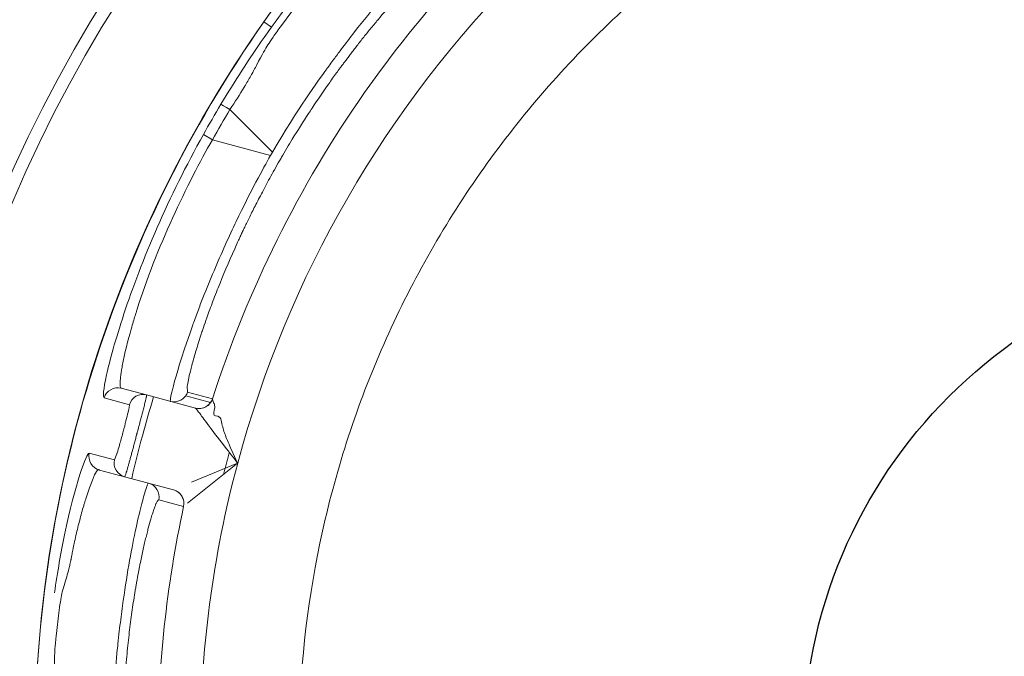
# Model space of a CAD drawing. Extents: x 0 to 283, y 0 to 196.
# Tile 19 of 30: x 225.54 to 229.03, y 105.46 to 107.71. Entities that reach past the tile are written whole.
import ezdxf

# ---------------------------------------------------------------- set-up
doc = ezdxf.new("R2010")
doc.units = 0
doc.layers.get('0').update_dxf_attribs({"linetype": 'CONTINUOUS'})
doc.layers.get('DEFPOINTS').update_dxf_attribs({"linetype": 'CONTINUOUS'})
doc.layers.add('TANGENT EDGES', color=7, linetype='CONTINUOUS', lineweight=0)
doc.layers.add('VISIBLE', color=255, linetype='CONTINUOUS', lineweight=0)
doc.styles.add('SANSSERIF', font='sanss___.ttf')
doc.dimstyles.new('ISO-25', dxfattribs={"dimtxt": 2.5, "dimasz": 2.5, "dimexe": 1.25, "dimexo": 1, "dimgap": 0.6, "dimtad": 1, "dimdec": 1, "dimzin": 9, "dimdsep": 46, "dimtxsty": 'SANSSERIF', "dimcen": 0.75, "dimadec": 1, "dimazin": 0, "dimtfac": 1, "dimtdec": 1, "dimtmove": 0, "dimatfit": 3, "dimfxl": 1, "dimarcsym": 0})
doc.dimstyles.new('ISO-25$4', dxfattribs={"dimtxt": 2.5, "dimasz": 2.5, "dimexe": 1.25, "dimexo": 1, "dimgap": 0.6, "dimtad": 1, "dimtih": 1, "dimtoh": 1, "dimdec": 1, "dimlfac": 4, "dimzin": 1, "dimdsep": 46, "dimtxsty": 'SANSSERIF', "dimcen": 0, "dimadec": 1, "dimazin": 0, "dimtfac": 1, "dimtdec": 1, "dimtofl": 0, "dimtmove": 0, "dimatfit": 3, "dimfxl": 1, "dimarcsym": 0})

# ---------------------------------------------------------------- blocks, each defined once
blk = doc.blocks.new('*D105')
at = {"color": 0, "lineweight": -2, "transparency": 16777216}
for p, q in [((244.1758, 109.7441), (227.7638, 112.0227)), ((276.2331, 109.7441), (244.1758, 109.7441))]:
    blk.add_line(p, q, dxfattribs=at)
at = {"color": 0, "transparency": 16777216}
blk.add_solid([(227.8784, 112.8481), (227.6492, 111.1972), (222.8113, 112.7102)], dxfattribs=at)
at = {"layer": 'DEFPOINTS', "color": 0, "transparency": 16777216}
for p in [(205.3785, 115.1306), (222.8113, 112.7102)]:
    blk.add_point(p, dxfattribs=at)
at = {"color": 0, "transparency": 16777216, "insert": (260.8045, 114.1745), "char_height": 5, "attachment_point": 5, "style": 'SANSSERIF'}
blk.add_mtext('R35.2 (2x)', dxfattribs=at)
blk = doc.blocks.new('*D112')
at = {"color": 0, "lineweight": -2, "transparency": 16777216}
for p, q in [((236.193, 113.8198), (239.0704, 117.9089)), ((233.3156, 109.7307), (226.8414, 100.5303)), ((192.8658, 52.2475), (223.964, 96.4412))]:
    blk.add_line(p, q, dxfattribs=at)
at = {"color": 0, "transparency": 16777216}
for points in [[(235.5115, 114.2994), (236.8745, 113.3402), (233.3156, 109.7307)], [(223.2825, 96.9208), (224.6455, 95.9617), (226.8414, 100.5303)]]:
    blk.add_solid(points, dxfattribs=at)
at = {"layer": 'DEFPOINTS', "color": 0, "transparency": 16777216}
for p in [(233.3156, 109.7307), (226.8414, 100.5303)]:
    blk.add_point(p, dxfattribs=at)
at = {"color": 0, "transparency": 16777216, "insert": (195.6717, 62.861), "char_height": 5, "attachment_point": 5, "rotation": 54.8667, "style": 'SANSSERIF'}
blk.add_mtext('∅22.5', dxfattribs=at)

msp = doc.modelspace()

# ---------------------------------------------------------------- linework, layer by layer
msp.add_circle((230.0773, 105.1305), 1.7627)
at = {"layer": 'TANGENT EDGES'}
for p, q in [((226.4315, 107.6841), (226.4047, 107.7029)), ((226.4354, 107.242), (226.2847, 107.3927)), ((226.1907, 107.3039), (226.2225, 107.285)), ((226.2225, 107.285), (226.4283, 107.2298)), ((226.4354, 107.242), (226.4283, 107.2298)), ((226.1348, 106.3918), (226.1338, 106.4129)), ((226.1348, 106.3918), (226.2229, 106.3682)), ((225.8392, 106.3714), (225.9287, 106.3469)), ((226.1281, 106.3784), (226.2162, 106.3548)), ((225.8764, 106.152), (225.7867, 106.1755)), ((226.1206, 105.9865), (226.0325, 106.0101))]:
    msp.add_line(p, q, dxfattribs=at)
for centre, radius, start, end in [((230.0785, 105.1305), 4.9555, 90, 176.2396), ((230.0785, 105.1305), 4.4848, 0, 145), ((230.0785, 105.1305), 3.8992, 135, 165), ((230.0785, 105.1305), 4.0491, 137.7949, 145), ((230.0785, 105.1305), 4.4848, 145, 180), ((230.0785, 105.1305), 4.0491, 145, 162.2051), ((230.0785, 105.1305), 4.1737, 149.9045, 150.0956), ((226.0872, 106.4071), 0.05, 255.0123, 324.9713), ((226.1753, 106.3834), 0.05, 255, 325), ((226.1755, 106.3833), 0.05, 255, 342.1871), ((226.1753, 106.3834), 0.05, 325, 342.2136), ((225.8353, 106.1639), 0.05, 166.6289, 254.9599), ((230.0785, 105.1305), 3.8992, 165, 180), ((225.9837, 106.0207), 0.05, 347.7462, 74.9989), ((226.0718, 105.9971), 0.05, 347.7863, 75), ((230.0785, 105.1305), 4.0491, 167.7949, 180)]:
    msp.add_arc(centre, radius, start, end, dxfattribs=at)
for centre, major_axis, ratio, start_param, end_param in [((226.5002, 107.1478), (0.5148, 0.7484), 0.100375, 0.654005, 0.790535), ((226.2954, 107.3853), (-0.0427, 0.026), 0.015514, -1.30897, -0.033518), ((229.7786, 105.3037), (-2.1072, -3.6497), 0.965926, -1.585559, -1.556034), ((226.6245, 107.1396), (-0.3793, -0.6517), 0.235943, -1.661147, -1.562096), ((226.5469, 107.194), (-0.3889, -0.7858), 0.114498, -0.808968, -0.758541)]:
    msp.add_ellipse(centre, major_axis=major_axis, ratio=ratio, start_param=start_param, end_param=end_param, dxfattribs=at)
for points, knots in [([(225.9, 106.4054), (225.8992, 106.4056), (225.898, 106.4062), (225.8966, 106.4106), (225.8962, 106.4126), (225.8959, 106.4171), (225.8958, 106.4189), (225.8958, 106.423), (225.896, 106.4265), (225.8964, 106.4342), (225.8971, 106.4419), (225.899, 106.456), (225.9001, 106.4636), (225.9015, 106.4722), (225.9026, 106.4782), (225.9027, 106.4791), (225.9117, 106.5279), (225.9245, 106.5772), (225.9403, 106.6335), (225.945, 106.6494), (225.9505, 106.6675), (225.9521, 106.6725), (225.954, 106.6785), (225.9545, 106.6802), (225.9554, 106.6831), (225.954, 106.6786), (226.0226, 106.8971), (226.1355, 107.1347), (226.2225, 107.285)], [0, 0, 0, 0, 0.0625, 0.0625, 0.09375, 0.09375, 0.109375, 0.109375, 0.125, 0.125, 0.1875, 0.1875, 0.21875, 0.234375, 0.234375, 0.25, 0.25, 0.375, 0.375, 0.4375, 0.4375, 0.46875, 0.46875, 0.484375, 0.484375, 0.5, 0.5, 1, 1, 1, 1]), ([(226.4283, 107.2298), (226.4012, 107.182), (226.3578, 107.1024), (226.2818, 106.9434), (226.2549, 106.884), (226.2151, 106.79), (226.202, 106.7579), (226.183, 106.7097), (226.1768, 106.6936), (226.1648, 106.6616), (226.1572, 106.6408), (226.0914, 106.4573), (226.0694, 106.36), (226.0743, 106.3587)], [0, 0, 0, 0, 0.25, 0.25, 0.375, 0.375, 0.4375, 0.4375, 0.46875, 0.46875, 0.5, 0.5, 1, 1, 1, 1]), ([(226.1447, 106.4662), (226.1479, 106.4789), (226.1516, 106.4931), (226.1561, 106.5088), (226.1583, 106.5167), (226.1607, 106.525), (226.1633, 106.5336), (226.1658, 106.5422), (226.1686, 106.5512), (226.1715, 106.5605), (226.173, 106.5652), (226.1745, 106.57), (226.176, 106.5748), (226.1775, 106.5797), (226.1791, 106.5847), (226.1808, 106.5897), (226.1824, 106.5947), (226.1841, 106.5999), (226.1858, 106.6051), (226.1876, 106.6103), (226.1893, 106.6156), (226.1912, 106.621), (226.1948, 106.6317), (226.1987, 106.6428), (226.2027, 106.6543)], [-0.75, -0.75, -0.75, -0.75, -0.6785714, -0.6785714, -0.6785714, -0.6428571, -0.6428571, -0.6428571, -0.6071429, -0.6071429, -0.6071429, -0.5892857, -0.5892857, -0.5892857, -0.5714286, -0.5714286, -0.5714286, -0.5535714, -0.5535714, -0.5535714, -0.5357143, -0.5357143, -0.5357143, -0.5, -0.5, -0.5, -0.5]), ([(225.707, 105.7375), (225.7097, 105.7463), (225.7122, 105.7558), (225.7159, 105.7707), (225.7171, 105.7757), (225.7195, 105.7861), (225.7216, 105.7961), (225.722, 105.7983), (225.7231, 105.8042), (225.726, 105.8192), (225.7272, 105.8252), (225.73, 105.8391), (225.7325, 105.8512), (225.7372, 105.8732), (225.7421, 105.8949), (225.7505, 105.9291), (225.755, 105.9464), (225.7621, 105.9721), (225.7646, 105.9806), (225.7683, 105.9932), (225.7695, 105.9973), (225.772, 106.0055), (225.7722, 106.0061), (225.8125, 106.1334), (225.8202, 106.1163), (225.8224, 106.1156)], [0.4375, 0.4375, 0.4375, 0.4375, 0.46875, 0.46875, 0.484375, 0.484375, 0.5, 0.5, 0.53125, 0.53125, 0.546875, 0.546875, 0.5625, 0.5625, 0.625, 0.625, 0.6875, 0.6875, 0.71875, 0.71875, 0.734375, 0.734375, 0.75, 0.75, 0.9999558, 0.9999558, 0.9999558, 0.9999558]), ([(225.9966, 106.069), (225.9962, 106.0691), (225.9957, 106.069), (225.9938, 106.0657), (225.993, 106.0641), (225.9915, 106.0602), (225.9909, 106.0587), (225.9896, 106.055), (225.9885, 106.0519), (225.9845, 106.0396), (225.9787, 106.0198), (225.9607, 105.9507), (225.9448, 105.8799), (225.9218, 105.7517), (225.9142, 105.7044), (225.9035, 105.6282), (225.8983, 105.5887), (225.8935, 105.5476), (225.8903, 105.5198), (225.8882, 105.4995), (225.8808, 105.4276), (225.8693, 105.312), (225.8677, 105.1376)], [0, 0, 0, 0, 0.0625, 0.0625, 0.09375, 0.09375, 0.109375, 0.109375, 0.125, 0.125, 0.25, 0.25, 0.5, 0.5, 0.625, 0.625, 0.6875, 0.71875, 0.71875, 0.75, 0.75, 1, 1, 1, 1]), ([(226.0325, 106.0101), (226.0311, 106.01), (226.0293, 106.0081), (226.0272, 106.0044), (226.0261, 106.0025), (226.0249, 106.0002), (226.0237, 105.9974), (226.0224, 105.9946), (226.0211, 105.9914), (226.0197, 105.9877), (226.0182, 105.984), (226.0167, 105.9798), (226.0151, 105.9751), (226.0135, 105.9705), (226.0119, 105.9654), (226.0101, 105.9598), (226.0084, 105.9542), (226.0065, 105.9482), (226.0046, 105.9417)], [0, 0, 0, 0, 0.0714286, 0.0714286, 0.0714286, 0.1071429, 0.1071429, 0.1071429, 0.1428571, 0.1428571, 0.1428571, 0.1785714, 0.1785714, 0.1785714, 0.2142857, 0.2142857, 0.2142857, 0.25, 0.25, 0.25, 0.25])]:
    msp.add_open_spline(points, degree=3, knots=knots, dxfattribs=at)
for points in [[(225.9094, 106.6687), (225.8789, 106.5761), (225.859, 106.5029), (225.8479, 106.4523)], [(225.8479, 106.4523), (225.8368, 106.4015), (225.8345, 106.3734), (225.8392, 106.3714)], [(225.8392, 106.3714), (225.8466, 106.3961), (225.8752, 106.4121), (225.9, 106.4054)]]:
    msp.add_open_spline(points, degree=3, dxfattribs=at)
at = {"layer": 'VISIBLE'}
for p, q in [((226.4639, 107.6858), (226.5078, 107.7447)), ((226.4315, 107.6841), (226.4058, 107.6479)), ((225.9, 106.4054), (225.9896, 106.3814)), ((225.9896, 106.3814), (226.1624, 106.3351)), ((226.2231, 106.368), (226.2229, 106.3682)), ((226.2271, 106.3539), (226.2231, 106.368)), ((226.2286, 106.3509), (226.2271, 106.3539)), ((226.1626, 106.335), (226.1624, 106.3351)), ((226.2306, 106.348), (226.2286, 106.3509)), ((226.2287, 106.3262), (226.2316, 106.337)), ((226.2316, 106.337), (226.2306, 106.348)), ((226.2419, 106.3067), (226.2342, 106.308)), ((226.2483, 106.3029), (226.2419, 106.3067)), ((225.8874, 106.1828), (225.8764, 106.152)), ((226.2952, 106.1763), (226.2873, 106.1939)), ((226.3121, 106.1397), (226.2952, 106.1763)), ((225.8224, 106.1156), (225.8224, 106.1157)), ((225.8224, 106.1156), (225.8224, 106.1156)), ((225.8224, 106.1156), (225.912, 106.0916)), ((226.1346, 105.9984), (226.3121, 106.1397)), ((226.3121, 106.1397), (226.1485, 106.072)), ((225.912, 106.0916), (226.0847, 106.0454)), ((226.0847, 106.0454), (226.085, 106.0454)), ((226.1206, 105.9865), (226.1209, 105.9866)), ((225.6706, 105.5362), (225.6791, 105.6091))]:
    msp.add_line(p, q, dxfattribs=at)
for radius in [5.625, 5.475]:
    msp.add_circle((230.0785, 105.1305), radius, dxfattribs=at)
for centre, radius, start, end in [((230.0785, 105.1305), 5, 90, 176.2731), ((230.0785, 105.1305), 4.485, 0, 180), ((230.0732, 105.1373), 3.5415, 122.4864, 133.7636), ((230.072, 105.1361), 3.5415, 133.7364, 145.0136), ((230.0866, 105.1257), 4.4635, 149.199, 150.7904), ((230.071, 105.1347), 3.5415, 144.9864, 156.2636), ((230.0703, 105.1332), 3.5415, 156.2364, 167.5136), ((226.0878, 106.4067), 0.0493, 324.9242, 342.4094), ((225.9767, 106.3331), 0.05, 75, 163.9748), ((230.0785, 105.1305), 4.25, 162.9774, 164.9125), ((230.0693, 105.1321), 4.2408, 164.9008, 167.0155), ((225.9249, 106.1399), 0.05, 166.0249, 255), ((226.072, 105.9971), 0.05, 347.7949, 75), ((230.07, 105.1315), 3.5415, 167.4864, 178.7636)]:
    msp.add_arc(centre, radius, start, end, dxfattribs=at)
for centre, major_axis, ratio, start_param, end_param in [((226.5905, 107.197), (0.3827, 0.6254), 0.164305, 1.126511, 1.197628), ((226.6128, 107.127), (0.4428, 0.748), 0.201562, 1.196558, 1.321713), ((226.6263, 107.1322), (0.4141, 0.7087), 0.223388, 1.348084, 1.481482), ((226.6263, 107.1322), (0.4141, 0.7087), 0.223388, 1.319648, 1.348084), ((226.5787, 107.1504), (-0.4017, -0.7412), 0.161988, -1.16458, -0.958963), ((226.5504, 107.1598), (-0.3839, -0.7423), 0.133705, -0.962803, -0.859634), ((226.5434, 107.1649), (-0.3795, -0.7462), 0.125762, -0.860083, -0.808097), ((226.4779, 107.3391), (-0.3425, -0.9466), 0.043389, -0.381732, -0.192908), ((225.9028, 106.2475), (0.0265, 0.1019), 0.029173, -1.14064, -0.765411), ((225.904, 106.2534), (0.0247, 0.0934), 0.033351, -0.762043, -0.375301), ((225.9021, 106.2507), (0.0258, 0.0964), 0.044788, -1.542071, -1.147399), ((225.9016, 106.2496), (0.027, 0.1009), 0.043834, 4.323113, 4.751381), ((225.902, 106.2459), (-0.0251, -0.0924), 0.03436, 0.828287, 1.183823)]:
    msp.add_ellipse(centre, major_axis=major_axis, ratio=ratio, start_param=start_param, end_param=end_param, dxfattribs=at)
for points in [[(226.4824, 107.7531), (226.4655, 107.7308), (226.4486, 107.7078), (226.4315, 107.6841)], [(226.4058, 107.6479), (226.3528, 107.5724), (226.3017, 107.4935), (226.2527, 107.4113)], [(226.3787, 107.5491), (226.4005, 107.5907), (226.4102, 107.6074), (226.4194, 107.6219)], [(226.6276, 107.5364), (226.5946, 107.4909), (226.5267, 107.3972), (226.4354, 107.242)], [(226.2847, 107.3927), (226.303, 107.4201), (226.3199, 107.4464), (226.3352, 107.4718)], [(226.1907, 107.3039), (226.1294, 107.1943), (226.0744, 107.0822), (226.0272, 106.9744)], [(226.0272, 106.9744), (225.9797, 106.8659), (225.94, 106.7617), (225.9094, 106.6687)], [(226.2342, 106.308), (226.2255, 106.3087), (226.2265, 106.3172), (226.2287, 106.3262)], [(226.2551, 106.2862), (226.2534, 106.2945), (226.2513, 106.2996), (226.2483, 106.3029)], [(226.2667, 106.2435), (226.2626, 106.2546), (226.2585, 106.269), (226.2551, 106.2862)], [(226.2873, 106.1939), (226.2798, 106.2102), (226.2708, 106.2324), (226.2667, 106.2435)], [(225.7867, 106.1755), (225.7764, 106.1767), (225.7377, 106.0684), (225.6994, 105.8856)], [(225.6994, 105.8856), (225.6865, 105.8242), (225.6743, 105.755), (225.6636, 105.6804)], [(225.6898, 105.6773), (225.6935, 105.6927), (225.7017, 105.7198), (225.707, 105.7375)], [(225.6791, 105.6091), (225.6825, 105.6359), (225.6864, 105.6625), (225.6898, 105.6773)], [(225.6651, 105.3752), (225.6632, 105.422), (225.6633, 105.4414), (225.6639, 105.4586)]]:
    msp.add_open_spline(points, degree=3, dxfattribs=at)
for points, knots in [([(226.8164, 107.779), (226.7884, 107.7458), (226.758, 107.7084), (226.7103, 107.6473), (226.686, 107.6155), (226.6611, 107.5821), (226.6444, 107.5595), (226.6317, 107.542), (226.6276, 107.5364)], [0.5, 0.5, 0.5, 0.5, 0.625, 0.625, 0.6875, 0.71875, 0.71875, 0.75, 0.75, 0.75, 0.75]), ([(226.4194, 107.6219), (226.424, 107.6292), (226.4301, 107.6383), (226.4449, 107.6597), (226.4598, 107.6802), (226.4639, 107.6858)], [0.18750003, 0.18750003, 0.18750003, 0.18750003, 0.21875, 0.21875, 0.25000002, 0.25000002, 0.25000002, 0.25000002]), ([(226.6623, 107.5226), (226.6661, 107.5279), (226.6705, 107.5339), (226.6754, 107.5405), (226.6778, 107.5439), (226.6803, 107.5473), (226.683, 107.5509), (226.6857, 107.5545), (226.6884, 107.5583), (226.6913, 107.5622), (226.6943, 107.5661), (226.6973, 107.5701), (226.7004, 107.5743), (226.7035, 107.5784), (226.7068, 107.5827), (226.7101, 107.5871), (226.7135, 107.5916), (226.7169, 107.5961), (226.7205, 107.6008), (226.7241, 107.6054), (226.7278, 107.6102), (226.7315, 107.6151), (226.7353, 107.6199), (226.7392, 107.6249), (226.7432, 107.63), (226.7471, 107.635), (226.7512, 107.6402), (226.7554, 107.6454), (226.7637, 107.6559), (226.7723, 107.6667), (226.7813, 107.6777), (226.7903, 107.6887), (226.7995, 107.6998), (226.8089, 107.711)], [0.0000785, 0.0000785, 0.0000785, 0.0000785, 0.0357143, 0.0357143, 0.0357143, 0.0535714, 0.0535714, 0.0535714, 0.0714286, 0.0714286, 0.0714286, 0.0892857, 0.0892857, 0.0892857, 0.1071429, 0.1071429, 0.1071429, 0.125, 0.125, 0.125, 0.1428571, 0.1428571, 0.1428571, 0.1607143, 0.1607143, 0.1607143, 0.1785714, 0.1785714, 0.1785714, 0.2142857, 0.2142857, 0.2142857, 0.25, 0.25, 0.25, 0.25]), ([(226.3352, 107.4718), (226.3356, 107.4724), (226.336, 107.4731), (226.3442, 107.4867), (226.3516, 107.4995), (226.3657, 107.5247), (226.3679, 107.5284), (226.3787, 107.5491)], [0.06098538, 0.06098538, 0.06098538, 0.06098538, 0.0625, 0.0625, 0.09375, 0.09375, 0.125, 0.125, 0.125, 0.125]), ([(226.3097, 106.9173), (226.3111, 106.9205), (226.3127, 106.9239), (226.3143, 106.9276), (226.3152, 106.9294), (226.3161, 106.9313), (226.317, 106.9333), (226.3179, 106.9353), (226.3188, 106.9373), (226.3198, 106.9394), (226.3208, 106.9415), (226.3218, 106.9437), (226.3229, 106.946), (226.3239, 106.9482), (226.325, 106.9505), (226.3261, 106.9529), (226.3283, 106.9577), (226.3307, 106.9627), (226.3332, 106.968), (226.3358, 106.9733), (226.3384, 106.9789), (226.3413, 106.9848), (226.3441, 106.9906), (226.3471, 106.9968), (226.3502, 107.0032), (226.3533, 107.0097), (226.3566, 107.0164), (226.3601, 107.0234), (226.3636, 107.0303), (226.3672, 107.0376), (226.371, 107.0452), (226.3748, 107.0527), (226.3788, 107.0606), (226.383, 107.0687), (226.3871, 107.0768), (226.3915, 107.0852), (226.396, 107.0939), (226.4006, 107.1026), (226.4053, 107.1116), (226.4103, 107.1208), (226.4152, 107.1301), (226.4203, 107.1396), (226.4257, 107.1494), (226.4364, 107.169), (226.448, 107.1897), (226.4605, 107.2114)], [-0.25, -0.25, -0.25, -0.25, -0.2321429, -0.2321429, -0.2321429, -0.2232143, -0.2232143, -0.2232143, -0.2142857, -0.2142857, -0.2142857, -0.2053571, -0.2053571, -0.2053571, -0.1964286, -0.1964286, -0.1964286, -0.1785714, -0.1785714, -0.1785714, -0.1607143, -0.1607143, -0.1607143, -0.1428571, -0.1428571, -0.1428571, -0.125, -0.125, -0.125, -0.1071429, -0.1071429, -0.1071429, -0.0892857, -0.0892857, -0.0892857, -0.0714286, -0.0714286, -0.0714286, -0.0535714, -0.0535714, -0.0535714, -0.0357143, -0.0357143, -0.0357143, 0, 0, 0, 0]), ([(225.912, 106.0917), (225.9123, 106.0917), (225.913, 106.093), (225.914, 106.0958), (225.9145, 106.0972), (225.9151, 106.0989), (225.9158, 106.1009), (225.9161, 106.1019), (225.9164, 106.103), (225.9168, 106.1041), (225.9172, 106.1053), (225.9175, 106.1065), (225.9179, 106.1078), (225.9187, 106.1104), (225.9196, 106.1132), (225.9205, 106.1163), (225.9214, 106.1194), (225.9224, 106.1228), (225.9235, 106.1263), (225.9245, 106.1299), (225.9256, 106.1337), (225.9267, 106.1377), (225.9278, 106.1416), (225.929, 106.1458), (225.9302, 106.1501), (225.9314, 106.1544), (225.9327, 106.1589), (225.9339, 106.1636), (225.9352, 106.1682), (225.9365, 106.1729), (225.9378, 106.1778), (225.9391, 106.1827), (225.9405, 106.1876), (225.9418, 106.1927), (225.9432, 106.1977), (225.9446, 106.2029), (225.9459, 106.208), (225.9473, 106.2132), (225.9487, 106.2184), (225.9501, 106.2237), (225.9508, 106.2263), (225.9515, 106.229), (225.9521, 106.2316), (225.9528, 106.2342), (225.9535, 106.2369), (225.9542, 106.2395), (225.9544, 106.2402), (225.9546, 106.2409), (225.9548, 106.2416), (225.955, 106.2424), (225.9551, 106.2431), (225.9554, 106.2439), (225.9556, 106.2447), (225.9558, 106.2455), (225.956, 106.2463), (225.9562, 106.2471), (225.9564, 106.248), (225.9567, 106.2488), (225.9571, 106.2506), (225.9576, 106.2524), (225.9581, 106.2543), (225.9586, 106.2562), (225.9591, 106.2582), (225.9597, 106.2603), (225.9608, 106.2645), (225.962, 106.269), (225.9632, 106.2738), (225.9639, 106.2762), (225.9645, 106.2786), (225.9652, 106.2812), (225.9659, 106.2837), (225.9665, 106.2863), (225.9672, 106.289), (225.9679, 106.2917), (225.9687, 106.2944), (225.9694, 106.2972), (225.9701, 106.2999), (225.9709, 106.3028), (225.9716, 106.3056), (225.9723, 106.3085), (225.9731, 106.3114), (225.9739, 106.3143), (225.9746, 106.3172), (225.9754, 106.3201), (225.9761, 106.323), (225.9776, 106.3289), (225.9791, 106.3348), (225.9806, 106.3405), (225.9814, 106.3437), (225.9821, 106.3467), (225.9828, 106.3494), (225.9835, 106.3521), (225.9841, 106.3546), (225.9847, 106.3569), (225.9852, 106.3592), (225.9857, 106.3612), (225.9862, 106.3631), (225.9866, 106.365), (225.987, 106.3666), (225.9873, 106.3681), (225.9877, 106.3696), (225.988, 106.3709), (225.9882, 106.3721), (225.9885, 106.3732), (225.9887, 106.3742), (225.9889, 106.3751), (225.9892, 106.3768), (225.9894, 106.3781), (225.9896, 106.3789), (225.9896, 106.3794), (225.9897, 106.3797), (225.9897, 106.38), (225.9897, 106.3803), (225.9898, 106.3805), (225.9898, 106.3807), (225.9898, 106.3809), (225.9898, 106.381), (225.9898, 106.3811), (225.9898, 106.3812), (225.9897, 106.3812), (225.9897, 106.3813), (225.9897, 106.3813), (225.9897, 106.3813), (225.9897, 106.3813), (225.9897, 106.3813), (225.9897, 106.3814), (225.9897, 106.3814), (225.9897, 106.3814), (225.9897, 106.3814), (225.9897, 106.3814), (225.9897, 106.3814), (225.9896, 106.3814), (225.9896, 106.3814), (225.9896, 106.3814), (225.9896, 106.3814), (225.9896, 106.3814)], [0, 0, 0, 0, 0.0714286, 0.0714286, 0.0714286, 0.1071429, 0.1071429, 0.1071429, 0.125, 0.125, 0.125, 0.1428571, 0.1428571, 0.1428571, 0.1785714, 0.1785714, 0.1785714, 0.2142857, 0.2142857, 0.2142857, 0.25, 0.25, 0.25, 0.2857143, 0.2857143, 0.2857143, 0.3214286, 0.3214286, 0.3214286, 0.3571429, 0.3571429, 0.3571429, 0.3928571, 0.3928571, 0.3928571, 0.4285714, 0.4285714, 0.4285714, 0.4642857, 0.4642857, 0.4642857, 0.4821429, 0.4821429, 0.4821429, 0.5, 0.5, 0.5, 0.5089286, 0.5089286, 0.5089286, 0.5178571, 0.5178571, 0.5178571, 0.5267857, 0.5267857, 0.5267857, 0.5357143, 0.5357143, 0.5357143, 0.5535714, 0.5535714, 0.5535714, 0.5714286, 0.5714286, 0.5714286, 0.6071429, 0.6071429, 0.6071429, 0.625, 0.625, 0.625, 0.6428571, 0.6428571, 0.6428571, 0.6607143, 0.6607143, 0.6607143, 0.6785714, 0.6785714, 0.6785714, 0.6964286, 0.6964286, 0.6964286, 0.7142857, 0.7142857, 0.7142857, 0.75, 0.75, 0.75, 0.7678571, 0.7678571, 0.7678571, 0.7857143, 0.7857143, 0.7857143, 0.8035714, 0.8035714, 0.8035714, 0.8214286, 0.8214286, 0.8214286, 0.8392857, 0.8392857, 0.8392857, 0.8571429, 0.8571429, 0.8571429, 0.8928571, 0.8928571, 0.8928571, 0.9107143, 0.9107143, 0.9107143, 0.9285714, 0.9285714, 0.9285714, 0.9464286, 0.9464286, 0.9464286, 0.9642857, 0.9642857, 0.9642857, 0.9732143, 0.9732143, 0.9732143, 0.9821429, 0.9821429, 0.9821429, 0.9910714, 0.9910714, 0.9910714, 0.9955357, 0.9955357, 0.9955357, 1, 1, 1, 1]), ([(225.9287, 106.3469), (225.9287, 106.3469), (225.9287, 106.3469), (225.9287, 106.3469), (225.9287, 106.3469), (225.9287, 106.3469), (225.9287, 106.3469), (225.9287, 106.3469), (225.9287, 106.3469), (225.9287, 106.3469), (225.9287, 106.3469), (225.9287, 106.3469), (225.9287, 106.3469), (225.9287, 106.3469), (225.9287, 106.3469), (225.9287, 106.3469), (225.9287, 106.3468), (225.9288, 106.3468), (225.9288, 106.3468), (225.9288, 106.3467), (225.9288, 106.3467), (225.9288, 106.3466), (225.9289, 106.3464), (225.9289, 106.3462), (225.9289, 106.346), (225.9289, 106.3457), (225.9289, 106.3453), (225.9288, 106.3449), (225.9288, 106.3439), (225.9286, 106.3424), (225.9282, 106.3401)], [-1, -1, -1, -1, -0.9955357, -0.9955357, -0.9955357, -0.9910714, -0.9910714, -0.9910714, -0.9866071, -0.9866071, -0.9866071, -0.9821429, -0.9821429, -0.9821429, -0.9732143, -0.9732143, -0.9732143, -0.9642857, -0.9642857, -0.9642857, -0.9464286, -0.9464286, -0.9464286, -0.9285714, -0.9285714, -0.9285714, -0.9107143, -0.9107143, -0.9107143, -0.875, -0.875, -0.875, -0.875]), ([(226.3121, 106.1397), (226.2804, 106.1802), (226.252, 106.2173), (226.2251, 106.2525), (226.2184, 106.2614), (226.2111, 106.271), (226.2092, 106.2736), (226.2061, 106.2777), (226.2089, 106.2739), (226.1857, 106.3053), (226.1806, 106.3125), (226.1674, 106.3289), (226.1632, 106.3341), (226.1626, 106.335)], [0, 0, 0, 0, 0.25, 0.25, 0.375, 0.375, 0.4375, 0.4375, 0.5, 0.5, 0.75, 0.75, 1, 1, 1, 1]), ([(226.0046, 105.9417), (226.0018, 105.932), (225.9989, 105.9214), (225.9958, 105.9099), (225.9943, 105.9041), (225.9927, 105.8981), (225.9912, 105.8919), (225.9896, 105.8857), (225.988, 105.8792), (225.9864, 105.8725), (225.9847, 105.8658), (225.9831, 105.8589), (225.9815, 105.8518), (225.9798, 105.8446), (225.9781, 105.8372), (225.9765, 105.8296), (225.9748, 105.8219), (225.9731, 105.8141), (225.9714, 105.806), (225.9697, 105.7979), (225.968, 105.7896), (225.9663, 105.781), (225.9654, 105.7767), (225.9646, 105.7724), (225.9637, 105.768), (225.9629, 105.7636), (225.962, 105.7591), (225.9611, 105.7546), (225.9603, 105.7501), (225.9594, 105.7455), (225.9585, 105.7405), (225.9581, 105.738), (225.9576, 105.7355), (225.9571, 105.733), (225.9567, 105.7305), (225.9562, 105.728), (225.9558, 105.7255), (225.9549, 105.7204), (225.954, 105.7153), (225.9531, 105.7102), (225.9522, 105.705), (225.9513, 105.6998), (225.9504, 105.6945), (225.9495, 105.6893), (225.9487, 105.684), (225.9478, 105.6786), (225.9469, 105.6733), (225.9461, 105.6679), (225.9452, 105.6624), (225.9435, 105.6515), (225.9418, 105.6404), (225.9402, 105.6291), (225.9385, 105.6178), (225.9369, 105.6063), (225.9353, 105.5946), (225.9337, 105.5829), (225.9322, 105.571), (225.9307, 105.5589), (225.9292, 105.5468), (225.9278, 105.5345), (225.9264, 105.522), (225.925, 105.5095), (225.9236, 105.4968), (225.9223, 105.4839), (225.921, 105.471), (225.9198, 105.458), (225.9186, 105.4447), (225.9174, 105.4314), (225.9163, 105.4178), (225.9155, 105.408), (225.9147, 105.3981), (225.914, 105.3883), (225.9133, 105.3784), (225.9126, 105.3685), (225.912, 105.3586), (225.9114, 105.3486), (225.9107, 105.3387), (225.9102, 105.3288), (225.9097, 105.3188), (225.9091, 105.3088), (225.9086, 105.2988), (225.9082, 105.2888), (225.9078, 105.2788), (225.9074, 105.2688), (225.907, 105.2588), (225.9066, 105.2487), (225.9063, 105.2387), (225.906, 105.2286), (225.9058, 105.2185), (225.9055, 105.2084), (225.9054, 105.1983), (225.905, 105.1781), (225.9048, 105.1578), (225.9048, 105.1375)], [0.25, 0.25, 0.25, 0.25, 0.3035714, 0.3035714, 0.3035714, 0.3303571, 0.3303571, 0.3303571, 0.3571429, 0.3571429, 0.3571429, 0.3839286, 0.3839286, 0.3839286, 0.4107143, 0.4107143, 0.4107143, 0.4375, 0.4375, 0.4375, 0.4642857, 0.4642857, 0.4642857, 0.4776786, 0.4776786, 0.4776786, 0.4910714, 0.4910714, 0.4910714, 0.5044643, 0.5044643, 0.5044643, 0.5111607, 0.5111607, 0.5111607, 0.5178571, 0.5178571, 0.5178571, 0.53125, 0.53125, 0.53125, 0.5446429, 0.5446429, 0.5446429, 0.5580357, 0.5580357, 0.5580357, 0.5714286, 0.5714286, 0.5714286, 0.5982143, 0.5982143, 0.5982143, 0.625, 0.625, 0.625, 0.6517857, 0.6517857, 0.6517857, 0.6785714, 0.6785714, 0.6785714, 0.7053571, 0.7053571, 0.7053571, 0.7321429, 0.7321429, 0.7321429, 0.7589286, 0.7589286, 0.7589286, 0.7857143, 0.7857143, 0.7857143, 0.8125, 0.8125, 0.8125, 0.8392857, 0.8392857, 0.8392857, 0.8660714, 0.8660714, 0.8660714, 0.8928571, 0.8928571, 0.8928571, 0.9196429, 0.9196429, 0.9196429, 0.9464286, 0.9464286, 0.9464286, 1, 1, 1, 1]), ([(225.6639, 105.4586), (225.6643, 105.4672), (225.665, 105.4781), (225.6671, 105.504), (225.6698, 105.5293), (225.6706, 105.5362)], [0.18750003, 0.18750003, 0.18750003, 0.18750003, 0.21875, 0.21875, 0.25000002, 0.25000002, 0.25000002, 0.25000002])]:
    msp.add_open_spline(points, degree=3, knots=knots, dxfattribs=at)
msp.add_rational_spline([(226.2623, 106.1003), (226.2721, 106.139), (226.2827, 106.1774)], [0.966945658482, 0.966239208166, 0.965632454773], degree=2, dxfattribs=at)

# ---------------------------------------------------------------- dimensions: what is measured, and where the dimension line sits
dim = msp.add_radius_dim(center=(205.3785, 115.1306), mpoint=(222.8113, 112.7102), dimstyle='ISO-25$4', override={"dimscale": 2, "dimlfac": 2, "dimpost": ' (2x)'})
dim.commit()
dim.dimension.update_dxf_attribs({"geometry": '*D105', "text_midpoint": (244.1758, 109.7441), "dimtype": 164})
dim = msp.add_diameter_dim_2p(p1=(233.3156, 109.7307), p2=(226.8414, 100.5303), dimstyle='ISO-25', override={"dimscale": 2, "dimlfac": 2, "dimdsep": 46, "dimtxsty": 'SANSSERIF'})
dim.commit()
dim.dimension.update_dxf_attribs({"geometry": '*D112', "text_midpoint": (198.7901, 60.6666), "dimtype": 163})

doc.saveas('drawing.dxf')
